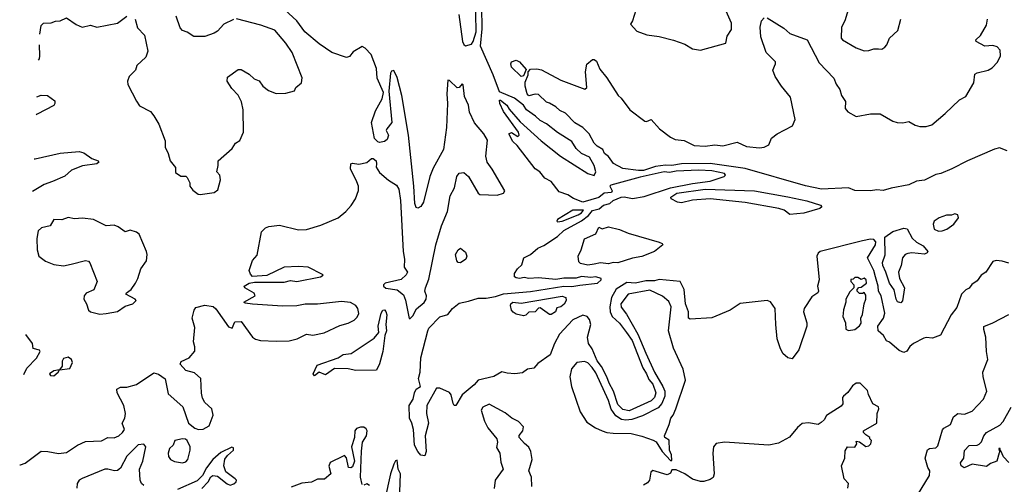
# Model space of a CAD drawing. Extents: x 1690054 to 1842981, y 782881 to 914114.
# Tile 20 of 256: x 1691320 to 1697517, y 821400 to 824322. Entities that reach past the tile are written whole.
import ezdxf

# ---------------------------------------------------------------- set-up
doc = ezdxf.new("R2010")
doc.units = 0

msp = doc.modelspace()

# ---------------------------------------------------------------- linework, layer by layer
at = {"layer": '0CON10XD'}
for points in [[(1694685.6, 822285.6), (1694659.2, 822215), (1694581.2, 822158.8), (1694555, 822130.7), (1694515, 822124.9), (1694485, 822100.2), (1694436.3, 822093.7), (1694387.9, 822097.9), (1694355, 822107.9), (1694305, 822078.5), (1694205, 822054.3), (1694180.9, 822025), (1694105, 821962.4), (1694065, 821894.3), (1694055, 821895.8), (1694047.6, 821907.6), (1694035, 821962.5), (1694025, 821976.2), (1693965, 822003.8), (1693942.5, 822005), (1693882.9, 821895), (1693880.5, 821845), (1693892.1, 821785), (1693872.2, 821705), (1693878.8, 821605), (1693870.7, 821579.3), (1693845, 821583.8), (1693825, 821606.2), (1693804.4, 821645), (1693798.2, 821745), (1693787.8, 821785), (1693774.2, 821815), (1693771.7, 821895), (1693797.3, 821935), (1693804, 821975), (1693815, 821998.6), (1693842.5, 822015), (1693830.9, 822065), (1693841.1, 822105), (1693845.5, 822194.5), (1693888.1, 822365), (1693895, 822381.2), (1693965, 822452.5), (1694015, 822468), (1694044, 822505), (1694085, 822539.6), (1694145, 822551.1), (1694205, 822571.4), (1694255, 822569.8), (1694315, 822581.1), (1694365, 822598.6), (1694535, 822612.6), (1694743.7, 822646.3), (1694795, 822644.1), (1694845, 822651.8), (1694955.9, 822664.1), (1694980, 822685), (1694980, 822695), (1694945, 822705.6), (1694915, 822700), (1694855, 822707.1), (1694822.8, 822697.2), (1694745, 822697), (1694695, 822688.1), (1694585, 822698.3), (1694525, 822693.9), (1694495, 822700.9), (1694464.7, 822694.7), (1694445, 822698.9), (1694434.2, 822705), (1694434, 822725), (1694454, 822755), (1694480.6, 822779.4), (1694493.4, 822825), (1694535, 822844.7), (1694580.8, 822885), (1694617.8, 822902.2), (1694705, 822958.7), (1694745, 822995.1), (1694855, 823056.9), (1694899.8, 823090.2), (1694925, 823121.6), (1694967.7, 823132.3), (1694995, 823156.5), (1695033.6, 823166.4), (1695054.9, 823185.1), (1695105, 823205.4), (1695125, 823207.9), (1695176.5, 823196.5), (1695250.7, 823209.3), (1695415, 823263.9), (1695555, 823292.6), (1695665, 823305.8), (1695753.3, 823335), (1695761.2, 823345), (1695756, 823355), (1695675, 823372.2), (1695594.4, 823375.6), (1695450.8, 823369.2), (1695408.6, 823361.4), (1695375, 823364.7), (1695225, 823331.9), (1695039.3, 823280.7), (1695033.8, 823275), (1695049.7, 823245), (1695043.7, 823235), (1694999, 823231), (1694964.7, 823204.7), (1694865, 823173.4), (1694805, 823196.5), (1694770.4, 823220.4), (1694715, 823240), (1694664.1, 823304.1), (1694625.7, 823325.7), (1694594.5, 823364.5), (1694563.8, 823385), (1694450.3, 823530.3), (1694423.8, 823555), (1694397.5, 823605), (1694415, 823612.5), (1694455, 823587.5), (1694462.5, 823595), (1694459.2, 823615), (1694365.8, 823745), (1694342, 823795), (1694340, 823815), (1694345, 823816.7), (1694385, 823785.4), (1694400.2, 823760.2), (1694470.5, 823680.5), (1694601, 823561), (1694723.2, 823463.2), (1694894.6, 823355.4), (1694935, 823342.7), (1694945.8, 823364.2), (1694936.1, 823405), (1694906.5, 823456.5), (1694855, 823480.3), (1694821.8, 823511.8), (1694795, 823555.8), (1694705, 823612.9), (1694635, 823666.2), (1694595, 823687.1), (1694566.1, 823716.1), (1694508.9, 823755), (1694490, 823785), (1694435, 823827.9), (1694339.4, 823869.4), (1694300.4, 823975), (1694219.3, 824155), (1694231.1, 824265), (1694226.4, 824543.6)], [(1694083.7, 824355), (1694107.8, 824185), (1694115, 824166.2), (1694125, 824158.4), (1694162.7, 824167.3), (1694175, 824185.3), (1694192.9, 824245), (1694189.4, 824475)], [(1691320.2, 821521.8), (1691325, 821521.8), (1691355, 821532.3), (1691455, 821608.5), (1691497.5, 821605), (1691565, 821593.3), (1691615, 821600), (1691685, 821645.5), (1691735, 821668.5), (1691835, 821673.6), (1691875, 821693.5), (1691915, 821691.5), (1691944.4, 821705), (1691968.1, 821725), (1691979.5, 821745), (1691965.6, 821785), (1691982.5, 821815), (1691986.2, 821845), (1691975.3, 821895.3), (1691934, 821975), (1691931.7, 821998.3), (1691955, 822011.2), (1691995, 822010), (1692055, 822026.5), (1692165, 822100), (1692192.7, 822092.7), (1692235, 822063.3), (1692255, 821968.8), (1692347.7, 821887.7), (1692381.8, 821785), (1692422.5, 821752.5), (1692445.2, 821745.2), (1692473.9, 821746.1), (1692512.2, 821767.8), (1692536.9, 821835), (1692529.4, 821875), (1692485.8, 821915), (1692470.7, 821940.7), (1692463.5, 821973.5), (1692460, 822065), (1692420.3, 822100.3), (1692366.7, 822115), (1692330, 822155), (1692337, 822173), (1692386.7, 822195), (1692422.7, 822237.3), (1692422.9, 822265), (1692414.4, 822295), (1692423.3, 822385), (1692406, 822445), (1692418, 822495), (1692429.2, 822510.8), (1692485, 822527.5), (1692538.1, 822518.1), (1692554.3, 822504.3), (1692635, 822390), (1692657.7, 822382.3), (1692675, 822422.5), (1692715, 822424), (1692785, 822326.2), (1692805, 822312.1), (1692835, 822304.4), (1692935, 822299.1), (1693015, 822302.3), (1693065.9, 822314.1), (1693125, 822343.8), (1693165, 822338.2), (1693237.2, 822352.8), (1693335, 822399.6), (1693387, 822413), (1693425, 822432.2), (1693445, 822450), (1693454.5, 822475), (1693448.2, 822505), (1693435.2, 822525.2), (1693402.9, 822542.9), (1693345, 822550), (1693195, 822532.7), (1693116.8, 822533.2), (1693065, 822521.7), (1692975, 822520.3), (1692785, 822532.5), (1692738.3, 822538.3), (1692730, 822545), (1692802.5, 822585), (1692795, 822602.5), (1692736.7, 822635), (1692733.3, 822645), (1692764.4, 822665.6), (1692797.9, 822672.1), (1692985, 822671), (1693025, 822681.3), (1693065, 822675.6), (1693213.3, 822705), (1693230, 822715), (1693225, 822718.6), (1693135, 822765.6), (1693075, 822769.5), (1692985, 822765.5), (1692875, 822712.2), (1692785, 822707.5), (1692771.7, 822721.7), (1692763.3, 822745), (1692785, 822807.5), (1692815, 822840), (1692842.3, 822987.7), (1692867, 823013), (1692887.7, 823022.3), (1692955, 823030), (1693075, 823000.8), (1693125, 823002.9), (1693215, 823030.6), (1693323.7, 823076.3), (1693372.5, 823115), (1693406.3, 823153.7), (1693432.5, 823195), (1693453, 823247), (1693451.9, 823275), (1693442.2, 823302.2), (1693401.2, 823385), (1693403.3, 823415), (1693415, 823418.8), (1693455, 823413.8), (1693505, 823423.3), (1693535, 823450), (1693545, 823450), (1693562.5, 823435), (1693566.2, 823415), (1693563.3, 823395), (1693585, 823360), (1693642, 823312), (1693691.7, 823281.7), (1693705.9, 823255.9), (1693716, 823185), (1693733.5, 822865), (1693742.5, 822815), (1693740, 822765), (1693760.8, 822735), (1693752.8, 822717.2), (1693721.4, 822688.6), (1693620, 822665), (1693610, 822655), (1693610, 822645), (1693625, 822633.3), (1693695, 822622.5), (1693735, 822592.5), (1693748.3, 822558.3), (1693771.7, 822441.7), (1693778.3, 822441.7), (1693795, 822460), (1693817, 822503), (1693865, 822543.8), (1693878.8, 822565), (1693880, 822585), (1693870, 822615), (1693873.3, 822635), (1693895, 822690), (1693939.3, 822905), (1693975, 823025.8), (1694011.6, 823115), (1694029.3, 823215), (1694056.9, 823265), (1694071.9, 823335), (1694085, 823357.5), (1694115, 823360), (1694145, 823336), (1694205, 823230), (1694215, 823222.5), (1694325, 823219.2), (1694365, 823231.4), (1694374, 823245), (1694292.8, 823382.8), (1694261.5, 823425), (1694254.7, 823464.7), (1694264.5, 823565), (1694242, 823605), (1694183, 823673), (1694151.1, 823741.1), (1694144.5, 823785), (1694119.7, 823839.7), (1694111.8, 823911.8), (1694105, 823918.6), (1694085, 823895.2), (1694073.9, 823893.9), (1694025, 823940.6), (1694015, 823941.2), (1694009.2, 823855), (1694012.8, 823795), (1694005.2, 823645), (1693987.3, 823505), (1693922.1, 823387.9), (1693901.4, 823335), (1693862.3, 823175), (1693845, 823147.5), (1693825, 823136), (1693815, 823141.2), (1693807.5, 823165), (1693801.4, 823275), (1693767.6, 823595), (1693724.5, 823845), (1693695, 823957.5), (1693675, 824002.5), (1693660.7, 823999.3), (1693653.3, 823985), (1693643.6, 823873.6), (1693663.1, 823675), (1693630, 823635), (1693627.1, 823625), (1693640.8, 823595), (1693632, 823568), (1693615, 823556.7), (1693585, 823550), (1693573.6, 823553.6), (1693553.8, 823575), (1693534.3, 823675.7), (1693560.2, 823749.8), (1693601.1, 823825), (1693609.2, 823865), (1693570.5, 823955), (1693565.4, 824015), (1693532.2, 824102.2), (1693495, 824144), (1693475, 824154.2), (1693419.7, 824120.3), (1693395, 824091.2), (1693375.9, 824084.1), (1693285, 824116.5), (1693205, 824170.4), (1693114.8, 824244.8), (1693064.2, 824314.2), (1692988.8, 824385)], [(1695207.5, 824415), (1695176.2, 824315), (1695163.3, 824295), (1695205, 824250), (1695265.9, 824225.9), (1695345, 824216), (1695435, 824193.3), (1695505, 824168.8), (1695555, 824139.2), (1695605, 824131.4), (1695763.8, 824175), (1695772.4, 824217.6), (1695798.9, 824261.1), (1695800.7, 824300.7), (1695765.8, 824375)], [(1696532.9, 824385), (1696513.8, 824315), (1696492.5, 824275), (1696490, 824205), (1696497.5, 824195), (1696585, 824144.3), (1696635, 824126), (1696665, 824128), (1696695, 824139.2), (1696725, 824138.8), (1696745, 824136.7), (1696765, 824150), (1696776.9, 824165), (1696793.1, 824206.9), (1696845.7, 824255), (1696866, 824325)], [(1691447.1, 824230.5), (1691455.6, 824285), (1691469.3, 824300.7), (1691517.7, 824302.3), (1691545, 824312), (1691575, 824314), (1691615, 824332.9), (1691675, 824291.8), (1691714.4, 824275.6), (1691765, 824287.8), (1691805, 824275.5), (1691935, 824300.5), (1691995, 824344.6)], [(1692046, 824326), (1692061.5, 824271.5), (1692105.4, 824225.4), (1692126.5, 824125), (1692114, 824086), (1692057.5, 824035), (1692048.8, 824005), (1692009.2, 823965), (1691999.2, 823935), (1692000.8, 823915), (1692055, 823808.8), (1692075, 823781.2), (1692142.5, 823745), (1692165, 823717.5), (1692196.7, 823665), (1692235, 823560), (1692236.4, 823536.4), (1692235, 823520), (1692255, 823480), (1692267.5, 823435), (1692301.7, 823391.7), (1692301.7, 823361.7), (1692335, 823337.5), (1692365, 823337.5), (1692375, 823330), (1692390, 823295), (1692390, 823275), (1692410.7, 823250.7), (1692442.5, 823225), (1692455, 823222), (1692543.9, 823236.1), (1692567.5, 823252.5), (1692584, 823315), (1692580, 823345), (1692560, 823365), (1692570, 823405), (1692570, 823435), (1692657.7, 823512.3), (1692677.5, 823545), (1692705, 823562.5), (1692728, 823615), (1692725.8, 823754.2), (1692715.7, 823805), (1692695, 823847.5), (1692655, 823889.2), (1692626, 823935), (1692628.8, 823961.2), (1692695, 824008), (1692715, 824008), (1692765, 823978.6), (1692795, 823950), (1692828.1, 823938.1), (1692850, 823905), (1692885, 823876.9), (1692935, 823857.5), (1692995, 823860.8), (1693050, 823875), (1693057.5, 823895), (1693093.8, 823925), (1693097, 823957), (1693035.6, 824115), (1692995, 824174.2), (1692925, 824255.6), (1692837.2, 824287.2), (1692685, 824326.9)], [(1692665, 824324.3), (1692605.6, 824294.4), (1692565, 824250.8), (1692545, 824238), (1692485, 824217.1), (1692416.1, 824216.1), (1692375, 824243.3), (1692345, 824253.3), (1692330.3, 824270.3), (1692304.5, 824344.5)], [(1697535, 823498), (1697485.4, 823515.4), (1697455, 823508.3), (1697285, 823434.5), (1697186.7, 823383.3), (1697116.2, 823353.8), (1697085, 823349.4), (1697015, 823312.3), (1696964.6, 823305.4), (1696915, 823282.6), (1696805, 823262.2), (1696755, 823247), (1696715, 823251.4), (1696674.9, 823244.9), (1696575, 823248.1), (1696535, 823264.5), (1696367.1, 823257.1), (1696265, 823276.7), (1695885, 823386.7), (1695665, 823417.1), (1695486, 823416), (1695425.2, 823405.2), (1695385, 823407.6), (1695320.9, 823399.1), (1695245, 823372.5), (1695215, 823373.2), (1695116.4, 823386.4), (1695057.3, 823417.3), (1695025, 823461.4), (1695000, 823480), (1694990, 823505), (1694955, 823525.6), (1694935.5, 823545), (1694904.2, 823604.2), (1694864, 823644), (1694814.2, 823674.2), (1694755, 823734.4), (1694720.4, 823750.4), (1694695, 823774.2), (1694655, 823798), (1694635, 823804), (1694585, 823850.8), (1694565, 823853.1), (1694525, 823843.5), (1694514.3, 823855), (1694501.2, 823905), (1694501.7, 823928.3), (1694520, 823975), (1694520, 823995), (1694535, 824010), (1694575, 824013.8), (1694605, 824006.2), (1694725, 823942.5), (1694875.9, 823884.1), (1694888.8, 823895), (1694881.9, 823995), (1694888.3, 824041.7), (1694925, 824072.5), (1694935, 824072.5), (1694950.7, 824060.7), (1694971.1, 824011.1), (1695015, 823955.8), (1695085.7, 823845), (1695105, 823828.6), (1695160.4, 823755), (1695255, 823684), (1695265, 823682), (1695295, 823693.8), (1695346.7, 823635), (1695415, 823583.8), (1695445, 823568.8), (1695501.7, 823561.7), (1695565, 823530), (1695635, 823526.2), (1695695, 823535.7), (1695745, 823528.6), (1695835, 823551.9), (1695895, 823524.4), (1695975, 823516.7), (1696005, 823520.6), (1696033.8, 823535), (1696052.3, 823577.7), (1696086.8, 823603.2), (1696183.3, 823655), (1696201.4, 823695), (1696171.4, 823835), (1696115, 823903.3), (1696074.2, 823964.2), (1696059.6, 824005), (1696076.4, 824043.6), (1696076.1, 824056.1), (1696017.1, 824115), (1695984.5, 824215), (1695980.5, 824275), (1695989.4, 824315), (1696005, 824334.3)], [(1696025, 824333.5), (1696129.3, 824269.3), (1696166.7, 824235), (1696275.6, 824195.6), (1696351.3, 824051.3), (1696443.5, 823953.5), (1696457.4, 823917.4), (1696482.5, 823882.5), (1696492.9, 823845), (1696517.3, 823807.3), (1696514.4, 823764.4), (1696531.7, 823741.7), (1696585, 823712.5), (1696675, 823730.8), (1696735, 823730), (1696814.4, 823684.4), (1696842.5, 823675), (1696877.3, 823672.7), (1696915, 823682), (1696955, 823658.5), (1696985, 823650), (1697025, 823650.5), (1697059.4, 823660.6), (1697145, 823731.5), (1697235, 823818.1), (1697275, 823838.8), (1697324.2, 823925), (1697331.5, 823978.5), (1697345, 823988.1), (1697415, 824005.6), (1697439.8, 824020.2), (1697474.4, 824055), (1697492.2, 824095), (1697490, 824130), (1697471.1, 824151.1), (1697445, 824159.5), (1697395, 824156.2), (1697340, 824185), (1697337.5, 824195), (1697366.4, 824223.6), (1697405, 824286.7), (1697410, 824325)], [(1691439.4, 824067.4), (1691444, 824075), (1691447.1, 824095), (1691444, 824165)], [(1694475, 823964), (1694415, 824023.8), (1694410, 824045), (1694415, 824057.5), (1694445, 824066.7), (1694465, 824057.5), (1694508.3, 824008.3), (1694490.7, 823969.3), (1694475, 823964)], [(1691428.6, 823836.1), (1691455, 823846.7), (1691495.9, 823845.9), (1691541.7, 823811.7), (1691542, 823795), (1691535, 823782.5), (1691431.2, 823728.8), (1691423.3, 823723.8)], [(1691410.4, 823446.6), (1691416.7, 823446.7), (1691575, 823482.3), (1691695, 823493.3), (1691723.3, 823485), (1691775, 823450), (1691815, 823433.3), (1691819.2, 823425), (1691806.2, 823415), (1691715, 823402.4), (1691645.3, 823374.7), (1691605, 823338), (1691526.7, 823305), (1691475, 823285.8), (1691400.7, 823241.1)], [(1696166.6, 823096.6), (1696131.1, 823125), (1696097.5, 823135), (1695885, 823171.3), (1695665, 823196), (1695555, 823186.3), (1695485, 823170.2), (1695460.6, 823175), (1695419.1, 823195), (1695417.1, 823205), (1695455, 823230.4), (1695635, 823255.6), (1695945, 823246.1), (1696155, 823207.2), (1696273.1, 823183.1), (1696359.2, 823155), (1696368, 823145), (1696356, 823135), (1696255, 823104.4), (1696166.6, 823096.6)], [(1694705, 823050), (1694735, 823054.3), (1694835, 823095.6), (1694855, 823107.8), (1694868.1, 823125), (1694800.8, 823125), (1694704.2, 823065), (1694700, 823055), (1694705, 823050)], [(1691825, 822470.8), (1691865, 822474.6), (1691935, 822485.8), (1691985, 822519.4), (1692032, 822535), (1692054, 822555), (1692046.2, 822565), (1691987.5, 822595), (1691992.5, 822605), (1692021.2, 822625), (1692048, 822665), (1692064, 822695), (1692082, 822755), (1692118, 822805), (1692122, 822845), (1692117.5, 822865), (1692072.9, 822972.9), (1692055.6, 822985.6), (1692015, 822997.5), (1691985, 822987.5), (1691939.7, 823019.7), (1691915, 823029.2), (1691865, 823026.2), (1691785, 823066.2), (1691715, 823074), (1691665, 823068.6), (1691625, 823077.8), (1691585, 823064.2), (1691534.5, 823065.5), (1691511.2, 823025), (1691457.2, 823012.8), (1691435.7, 822994.3), (1691427.1, 822945), (1691430.8, 822875), (1691441.2, 822835), (1691483, 822803), (1691535, 822781.4), (1691595, 822774.3), (1691645, 822784.3), (1691735, 822806.7), (1691753.6, 822803.6), (1691762.3, 822792.3), (1691808, 822675), (1691786.8, 822623.2), (1691738.1, 822601.9), (1691726, 822585), (1691724, 822565), (1691741.2, 822535), (1691752.5, 822495), (1691766.7, 822485), (1691825, 822470.8)], [(1697102.7, 822992.7), (1697125, 822993.8), (1697155.2, 823004.8), (1697199.4, 823035), (1697229.2, 823075), (1697224, 823095), (1697205, 823101.9), (1697185, 823093.6), (1697152.7, 823092.7), (1697106.7, 823075), (1697074.5, 823055), (1697067.8, 823035), (1697075, 823003.8), (1697102.7, 822992.7)], [(1694895, 822778.7), (1694848.9, 822788.9), (1694838.7, 822798.7), (1694833.8, 822835), (1694854.2, 822875), (1694875.5, 822944.5), (1694945, 822975.7), (1694965, 823018), (1694985, 823007.1), (1695025, 823018.7), (1695095, 823001.7), (1695150.1, 822980.1), (1695345, 822923.5), (1695362.5, 822915), (1695367.9, 822905), (1695315.1, 822864.9), (1695235, 822833), (1695177.4, 822822.6), (1695085, 822792.9), (1695055, 822794.1), (1695025, 822786.9), (1694975, 822793.6), (1694935, 822784.2), (1694895, 822778.7)], [(1696865, 822542), (1696845, 822548.1), (1696835, 822564), (1696822.5, 822622.5), (1696794.8, 822664.8), (1696771.9, 822735), (1696751.8, 822775), (1696749.5, 822795), (1696767.5, 822842.5), (1696764.3, 822955), (1696815, 822990), (1696885, 823011.2), (1696906.1, 823006.2), (1696937.5, 822947.5), (1696963.4, 822923.4), (1697005, 822899.5), (1697035.8, 822865), (1697032, 822855), (1697015, 822848.2), (1696935.3, 822855.3), (1696908.5, 822851.5), (1696892.1, 822845), (1696876.6, 822825), (1696867.7, 822775), (1696851, 822735), (1696857.5, 822695), (1696887.5, 822635), (1696875.4, 822554.6), (1696865, 822542)], [(1697545, 822790), (1697503, 822803), (1697465, 822806.5), (1697445, 822801.8), (1697401.2, 822735), (1697371.8, 822715), (1697345, 822678.6), (1697312.7, 822657.3), (1697295, 822633.3), (1697275, 822623.3), (1697246.2, 822595), (1697217.9, 822512.1), (1697181.2, 822465), (1697115, 822338.5), (1697065, 822318.1), (1697025, 822324), (1697010.1, 822319.9), (1696944.8, 822285.2), (1696922.6, 822267.4), (1696902.1, 822237.9), (1696885, 822229.7), (1696855, 822241.6), (1696795, 822293.3), (1696775, 822302.7), (1696756.1, 822336.1), (1696723.3, 822365), (1696720.4, 822395), (1696756.5, 822445), (1696764.7, 822475.3), (1696742, 822585), (1696725.6, 822615), (1696723.6, 822645), (1696706.3, 822703.7), (1696694.4, 822745), (1696656.1, 822825), (1696705.2, 822905), (1696707.3, 822925), (1696695, 822939.6), (1696675, 822941.3), (1696625, 822931.3), (1696357.7, 822865), (1696345, 822854.5), (1696337.5, 822835), (1696352.4, 822685), (1696341.8, 822645), (1696347.3, 822615), (1696342.5, 822605), (1696305, 822578.6), (1696256.2, 822505), (1696252.9, 822485), (1696273.6, 822415), (1696273.8, 822395), (1696222.9, 822245), (1696181.9, 822188.1), (1696154.8, 822194.8), (1696122.6, 822222.6), (1696105, 822257.5), (1696087.9, 822315), (1696079.1, 822405), (1696075, 822506.2), (1696045, 822548), (1696025, 822555.6), (1695855, 822537.5), (1695791.4, 822495), (1695675, 822447.5), (1695538.6, 822438.6), (1695529.5, 822445), (1695530, 822485), (1695510.9, 822535), (1695502.3, 822625), (1695476, 822675), (1695345, 822688.7), (1695315, 822680.3), (1695260.3, 822679.7), (1695195, 822665.2), (1695141.9, 822668.1), (1695073, 822627), (1695044.2, 822575), (1695033.6, 822515), (1695036.1, 822485), (1695048.6, 822455), (1695095, 822413.8), (1695138.3, 822355), (1695174.8, 822305), (1695242.6, 822132.6), (1695265.4, 822095), (1695278.6, 822058.7), (1695305, 822028.9), (1695322.5, 821975), (1695316.1, 821945), (1695295, 821925.7), (1695155, 821860.8), (1695115, 821870.9), (1695085, 821901.8), (1695057.4, 821985), (1695029, 822035), (1695015.4, 822075.4), (1694981.3, 822141.3), (1694955, 822176.4), (1694922.4, 822252.4), (1694899.4, 822285), (1694894.5, 822324.5), (1694915.3, 822405), (1694905.6, 822435.6), (1694890.4, 822455), (1694865, 822464.2), (1694802.2, 822435), (1694717.7, 822345), (1694685.6, 822285.6)], [(1694095, 822793.6), (1694080, 822795), (1694071.1, 822805), (1694063.8, 822845), (1694078.8, 822875), (1694095, 822886), (1694125, 822860), (1694134.4, 822835), (1694127.8, 822815), (1694095, 822793.6)], [(1696535, 822367.5), (1696575, 822372.5), (1696605, 822396.7), (1696615, 822412.5), (1696613.8, 822445), (1696625, 822467.5), (1696633.8, 822535), (1696645.5, 822565), (1696645, 822590), (1696635, 822606.7), (1696625, 822600), (1696605, 822600), (1696590, 822615), (1696590, 822625), (1696601.7, 822638.3), (1696615, 822640), (1696648.7, 822665), (1696647.2, 822685), (1696635, 822696.2), (1696615, 822687.5), (1696595, 822700), (1696575, 822700), (1696565, 822690), (1696551.7, 822688.3), (1696550, 822675), (1696570, 822655), (1696570, 822635), (1696545, 822610), (1696520, 822565), (1696520, 822545), (1696503.6, 822496.4), (1696500, 822455), (1696517.5, 822415), (1696520, 822375), (1696535, 822367.5)], [(1694490.1, 822460.1), (1694445, 822469.5), (1694425, 822481.6), (1694415, 822495.8), (1694409.6, 822525), (1694411.5, 822535), (1694423.1, 822545), (1694475, 822540), (1694735, 822584), (1694756.5, 822575), (1694759.2, 822555), (1694746.8, 822533.2), (1694725, 822516), (1694701.2, 822508.8), (1694691.1, 822485), (1694665, 822468.1), (1694655, 822468.1), (1694595, 822510), (1694585, 822507.1), (1694564.5, 822485.5), (1694525, 822482.6), (1694505, 822463.4), (1694490.1, 822460.1)], [(1695425, 821550), (1695422.5, 821585), (1695410, 821615), (1695407, 821677), (1695380, 821695), (1695377.5, 821705), (1695407.5, 821775), (1695417.5, 821815), (1695432.5, 821835), (1695448.8, 821875), (1695510, 822055), (1695495.6, 822124.4), (1695435.3, 822255), (1695403.1, 822365), (1695419.7, 822515), (1695405, 822550), (1695365, 822583.8), (1695285, 822621.6), (1695148.6, 822595), (1695103.3, 822535), (1695105, 822514.7), (1695139.4, 822469.4), (1695210.9, 822345), (1695259.6, 822225), (1695314.9, 822105), (1695367.9, 822015), (1695379.2, 821985), (1695380.4, 821955), (1695361.7, 821908.3), (1695338.5, 821881.5), (1695240.5, 821829.5), (1695173.1, 821806.9), (1695135, 821803.1), (1695107.5, 821807.5), (1695071.2, 821831.2), (1695042.9, 821872.9), (1695025, 821927.8), (1694945, 822100.8), (1694923.9, 822135), (1694895, 822163.4), (1694875, 822171.4), (1694827.1, 822165), (1694792.5, 822125), (1694782.5, 822075), (1694791.8, 822015), (1694848, 821855), (1694890, 821790), (1694944.2, 821755), (1694986.4, 821736.4), (1695015, 821725.8), (1695055, 821721.4), (1695168.3, 821718.3), (1695235, 821703.3), (1695307.7, 821677.7), (1695326.4, 821666.4), (1695362.5, 821605), (1695415, 821550), (1695425, 821550)], [(1693175, 822082.5), (1693168, 822095), (1693191.8, 822148.2), (1693325, 822194.4), (1693355, 822216.7), (1693406.9, 822223.1), (1693551.1, 822318.9), (1693580, 822355), (1693577.1, 822395), (1693595, 822476), (1693605, 822494.2), (1693615, 822496.7), (1693625, 822487.5), (1693631.3, 822465), (1693625.3, 822405.3), (1693628.2, 822365), (1693618.4, 822335), (1693606.1, 822235), (1693585, 822156.7), (1693565, 822117.5), (1693436.4, 822116.4), (1693387, 822127), (1693301.2, 822128.8), (1693245, 822088), (1693205, 822105.7), (1693175, 822082.5)], [(1696969.5, 821330.5), (1697046.8, 821455), (1697048.8, 821485), (1697036.2, 821505), (1697018.3, 821565), (1697033.2, 821616.8), (1697045, 821624.6), (1697085, 821629.5), (1697099.2, 821640.8), (1697127.6, 821742.4), (1697136.8, 821753.2), (1697178.8, 821775), (1697197.5, 821825), (1697225, 821844), (1697265, 821840), (1697315, 821860), (1697385, 821935.7), (1697405.9, 821985), (1697383.3, 822075), (1697381.5, 822105), (1697412.5, 822185), (1697404.2, 822234.2), (1697400.8, 822325), (1697387, 822373), (1697387.5, 822392.5), (1697445, 822415.8), (1697545, 822468.8)], [(1691346.8, 822090.4), (1691365, 822129.4), (1691426.6, 822193.4), (1691448, 822235), (1691443.8, 822243.8), (1691404.3, 822254.3), (1691400.8, 822285), (1691358.6, 822341.8)], [(1691535, 822082.9), (1691562.5, 822105), (1691570, 822120), (1691635, 822127.5), (1691653.3, 822165), (1691645.8, 822185), (1691625, 822198.9), (1691595, 822192), (1691587.5, 822175), (1691587, 822143), (1691570, 822120), (1691535, 822113.8), (1691508.8, 822095), (1691513.5, 822083.5), (1691535, 822082.9)], [(1696530.8, 821375), (1696536.2, 821405), (1696508.8, 821435), (1696492.1, 821515), (1696513.8, 821565), (1696515, 821610), (1696530, 821635), (1696575.8, 821634.2), (1696587.5, 821655), (1696585, 821670), (1696605, 821667.5), (1696645, 821637.5), (1696665, 821642.5), (1696677.5, 821655), (1696680, 821675), (1696670, 821685), (1696670, 821695), (1696645, 821710), (1696630, 821725), (1696630, 821735), (1696713.3, 821785), (1696716.2, 821845), (1696727.1, 821875), (1696725, 821886.7), (1696690, 821905), (1696662.5, 821965), (1696655, 821990), (1696610, 822035), (1696583.9, 822036.1), (1696560.5, 822019.5), (1696532, 821978), (1696503.8, 821955), (1696498.8, 821945), (1696500, 821905), (1696489.7, 821890.3), (1696397, 821833), (1696382.5, 821805), (1696365, 821787.5), (1696345, 821776.7), (1696283.6, 821786.4), (1696245, 821782), (1696215, 821756.7), (1696165, 821696.6), (1696095, 821658.4), (1696035, 821646), (1695754.7, 821664.7), (1695703.1, 821656.9), (1695686.7, 821635), (1695681.5, 821595), (1695691.2, 821465), (1695685, 821442.5), (1695665, 821430), (1695625, 821416.7), (1695605, 821416.7), (1695555, 821431.2), (1695506.1, 821466.1), (1695451.7, 821491.7), (1695425, 821490), (1695415, 821470), (1695395, 821460), (1695305, 821486.9), (1695292.5, 821475), (1695284.1, 821425.9), (1695271.2, 821408.8), (1695245.5, 821394.5)], [(1694543.4, 821385), (1694540.8, 821445), (1694523.8, 821485), (1694545.7, 821555), (1694537.9, 821605), (1694525, 821633.8), (1694496.1, 821656.1), (1694462.5, 821695), (1694463, 821707), (1694486.2, 821735), (1694490.7, 821760.7), (1694460, 821795), (1694417.5, 821815), (1694375, 821848.8), (1694275, 821904), (1694235, 821885.8), (1694223.8, 821865), (1694245, 821796.7), (1694265.6, 821755), (1694322.2, 821685), (1694326.7, 821665), (1694321.3, 821631.3), (1694342, 821595), (1694348.3, 821538.3), (1694362, 821495), (1694311.9, 821425), (1694306.2, 821373.8)], [(1697545, 821537.5), (1697511.7, 821571.7), (1697495, 821610), (1697490, 821610), (1697490, 821625), (1697482.5, 821625), (1697485, 821610), (1697490, 821610), (1697483.3, 821596.7), (1697470, 821545), (1697430, 821530), (1697405, 821511.1), (1697315, 821526.5), (1697263.8, 821503.8), (1697245.6, 821515.6), (1697241.1, 821535), (1697262.5, 821565), (1697265, 821613.3), (1697295, 821644.2), (1697345, 821645.9), (1697358.3, 821651.7), (1697372.3, 821667.7), (1697387.3, 821705), (1697405.5, 821725), (1697488.2, 821771.8), (1697510, 821795), (1697560, 821885)], [(1693475, 821397.5), (1693464.5, 821445), (1693472.1, 821607.9), (1693476.5, 821665), (1693502.8, 821705), (1693506.6, 821736.6), (1693499.6, 821749.6), (1693485, 821758.6), (1693465, 821760), (1693439.2, 821750.8), (1693428.6, 821735), (1693426.7, 821695), (1693407.5, 821635), (1693426.2, 821545), (1693415, 821510), (1693405, 821502.5), (1693390, 821505), (1693377, 821567), (1693365, 821580), (1693355, 821577.5), (1693274, 821536), (1693266.7, 821513.3), (1693277.5, 821465), (1693238.3, 821431.7), (1693195, 821432.5), (1693156.4, 821413.6), (1693095, 821406), (1693027.8, 821382.2)], [(1692102.1, 821392.1), (1692086.9, 821405), (1692078.2, 821425), (1692074.6, 821495), (1692096, 821545), (1692113.3, 821635), (1692101.9, 821651.9), (1692065, 821647.3), (1691995, 821575.6), (1691955, 821501.2), (1691935, 821486.7), (1691916.4, 821483.6), (1691875, 821495.8), (1691855.9, 821494.1), (1691712.8, 821437.2), (1691693.8, 821425), (1691682, 821405), (1691678.8, 821375)], [(1692345, 821534.8), (1692365, 821540.9), (1692378.8, 821555), (1692394, 821615), (1692392.9, 821635), (1692373.5, 821675), (1692363.4, 821683.4), (1692345, 821686.3), (1692295.8, 821675), (1692285, 821645.8), (1692262, 821625), (1692254.3, 821595), (1692255.9, 821575), (1692269.1, 821555), (1692295, 821542.4), (1692345, 821534.8)], [(1692466.8, 821373.2), (1692506.1, 821415), (1692522.9, 821447.1), (1692535.3, 821454.7), (1692565, 821450.3), (1692625, 821401.9), (1692643.8, 821395), (1692668.1, 821401.9), (1692682.9, 821415), (1692684.4, 821425), (1692677.1, 821435), (1692618.2, 821478.2), (1692605.2, 821515), (1692611.7, 821558.3), (1692628.3, 821581.7), (1692665.8, 821615), (1692665, 821629.4), (1692655, 821632.3), (1692585, 821599.6), (1692534.8, 821555.2), (1692495.7, 821504.3), (1692470, 821455), (1692437.8, 821422.2), (1692314, 821366)], [(1693710.9, 821295), (1693716.1, 821465), (1693702.3, 821495), (1693695, 821552.5), (1693685, 821546.7), (1693675, 821526.2), (1693652.9, 821465), (1693617.5, 821305)], [(1693521.7, 821391.7), (1693505, 821403.3), (1693485, 821393.8)]]:
    msp.add_lwpolyline(points, dxfattribs=at)

doc.saveas('drawing.dxf')
